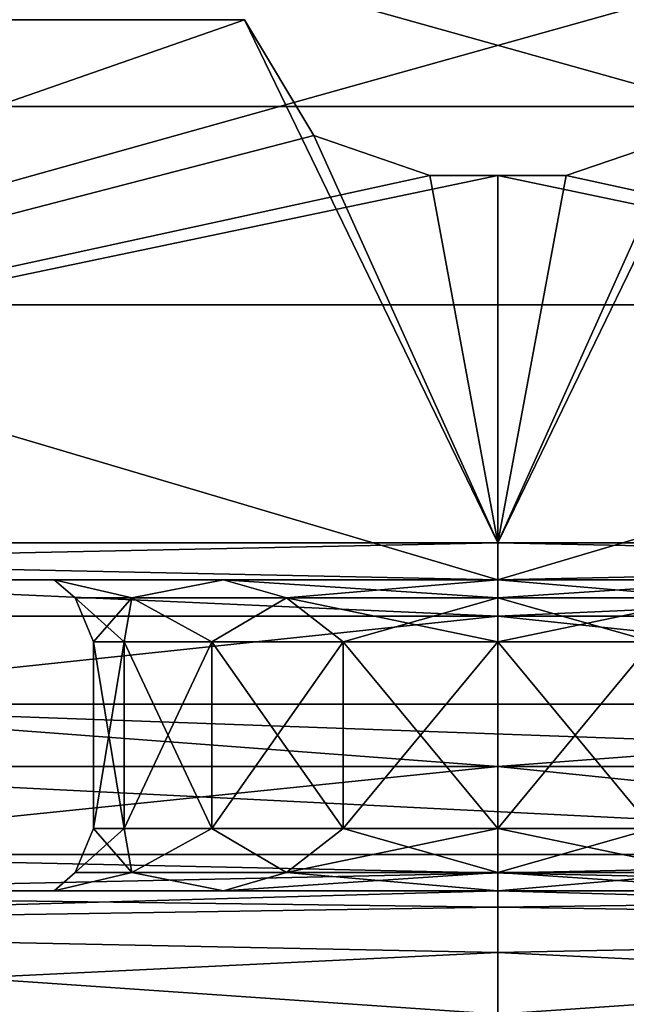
# Model space of a CAD drawing. Header units: millimetres. Extents: x -52 to 52, y -69 to 25.
# Tile 56 of 109: x -3.84 to 1.03, y -6.41 to 1.5. Entities that reach past the tile are written whole.
import ezdxf

# ---------------------------------------------------------------- set-up
doc = ezdxf.new("R2010")
doc.units = ezdxf.units.MM
doc.header["$LTSCALE"] = 65.185185
for name, color, linetype in [('162', 7, 'CONTINUOUS'), ('212', 7, 'CONTINUOUS'), ('213', 7, 'CONTINUOUS'), ('214', 7, 'CONTINUOUS'), ('215', 7, 'CONTINUOUS'), ('216', 7, 'CONTINUOUS'), ('217', 7, 'CONTINUOUS'), ('218', 7, 'CONTINUOUS'), ('219', 7, 'CONTINUOUS'), ('220', 7, 'CONTINUOUS'), ('221', 7, 'CONTINUOUS'), ('222', 7, 'CONTINUOUS'), ('224', 7, 'CONTINUOUS'), ('268', 7, 'CONTINUOUS'), ('270', 7, 'CONTINUOUS'), ('343', 7, 'CONTINUOUS'), ('344', 7, 'CONTINUOUS'), ('345', 7, 'CONTINUOUS'), ('346', 7, 'CONTINUOUS'), ('349', 7, 'CONTINUOUS'), ('357', 7, 'CONTINUOUS'), ('363', 7, 'CONTINUOUS'), ('364', 7, 'CONTINUOUS'), ('379', 7, 'CONTINUOUS'), ('380', 7, 'CONTINUOUS'), ('387', 7, 'CONTINUOUS'), ('388', 7, 'CONTINUOUS'), ('390', 7, 'CONTINUOUS'), ('406', 7, 'CONTINUOUS'), ('419', 7, 'CONTINUOUS'), ('421', 7, 'CONTINUOUS'), ('425', 7, 'CONTINUOUS')]:
    doc.layers.add(name, color=color, linetype=linetype)

msp = doc.modelspace()

# ---------------------------------------------------------------- linework, layer by layer
at = {"layer": '162', "color": 253, "linetype": 'Continuous', "true_color": 0x999999}
for points in [[(-3.5664, -5.5, 38.8411), (-3.5664, -5.5, 41.1589), (-30.3114, -5.5, 33.9333), (-3.5664, -5.5, 38.8411)], [(-30.3114, -5.5, 33.9333), (-3.5664, -5.5, 41.1589), (-19.2752, -5.5, 41.2155), (-30.3114, -5.5, 33.9333)], [(0, -5.5, -36.25), (30.3114, -5.5, -33.9333), (-30.3114, -5.5, -33.9333), (0, -5.5, -36.25)], [(-19.2753, -5.5, -41.2155), (0, -5.5, -36.25), (-30.3114, -5.5, -33.9333), (-19.2753, -5.5, -41.2155)], [(-2.2041, -5.5, 36.9661), (-3.5664, -5.5, 38.8411), (-30.3114, -5.5, 33.9333), (-2.2041, -5.5, 36.9661)], [(0, -5.5, 36.25), (-2.2041, -5.5, 36.9661), (-30.3114, -5.5, 33.9333), (0, -5.5, 36.25)], [(0, -5.5, 36.25), (-30.3114, -5.5, 33.9333), (30.3114, -5.5, 33.9333), (0, -5.5, 36.25)], [(30.3114, -5.5, -33.9333), (27.7745, -5.5, -33.2055), (-30.3114, -5.5, -33.9333), (30.3114, -5.5, -33.9333)], [(-30.3114, -5.5, -33.9333), (27.7745, -5.5, -33.2055), (-27.7743, -5.5, -33.2054), (-30.3114, -5.5, -33.9333)], [(-30.3114, -5.5, 33.9333), (-27.7745, -5.5, 33.2055), (30.3114, -5.5, 33.9333), (-30.3114, -5.5, 33.9333)], [(-27.7745, -5.5, 33.2055), (-11.7794, -5.5, 31.6902), (27.7743, -5.5, 33.2054), (-27.7745, -5.5, 33.2055)], [(30.3114, -5.5, 33.9333), (-27.7745, -5.5, 33.2055), (27.7743, -5.5, 33.2054), (30.3114, -5.5, 33.9333)], [(27.7745, -5.5, -33.2055), (11.7794, -5.5, -31.6902), (-27.7743, -5.5, -33.2054), (27.7745, -5.5, -33.2055)], [(11.7794, -5.5, -31.6902), (-11.7251, -5.5, -31.6971), (-27.7743, -5.5, -33.2054), (11.7794, -5.5, -31.6902)], [(-2.2041, -5.5, -36.9661), (0, -5.5, -36.25), (-19.2753, -5.5, -41.2155), (-2.2041, -5.5, -36.9661)], [(-6.6112, -5.5, -45.0171), (-2.2041, -5.5, -43.0339), (-19.2753, -5.5, -41.2155), (-6.6112, -5.5, -45.0171)], [(-3.5664, -5.5, -38.8411), (-2.2041, -5.5, -36.9661), (-19.2753, -5.5, -41.2155), (-3.5664, -5.5, -38.8411)], [(-3.5664, -5.5, -41.1589), (-3.5664, -5.5, -38.8411), (-19.2753, -5.5, -41.2155), (-3.5664, -5.5, -41.1589)], [(-2.2041, -5.5, -43.0339), (-3.5664, -5.5, -41.1589), (-19.2753, -5.5, -41.2155), (-2.2041, -5.5, -43.0339)], [(-19.2752, -5.5, 41.2155), (0, -5.5, 43.75), (6.6112, -5.5, 45.0171), (-19.2752, -5.5, 41.2155)], [(-3.5664, -5.5, 41.1589), (-2.2041, -5.5, 43.0339), (-19.2752, -5.5, 41.2155), (-3.5664, -5.5, 41.1589)], [(-2.2041, -5.5, 43.0339), (0, -5.5, 43.75), (-19.2752, -5.5, 41.2155), (-2.2041, -5.5, 43.0339)], [(-6.6112, -5.5, 45.0171), (-19.2752, -5.5, 41.2155), (6.6112, -5.5, 45.0171), (-6.6112, -5.5, 45.0171)], [(-11.7794, -5.5, 31.6902), (11.7251, -5.5, 31.6971), (27.7743, -5.5, 33.2054), (-11.7794, -5.5, 31.6902)], [(-10.0945, -5.5, 31.6739), (11.7251, -5.5, 31.6971), (-11.7794, -5.5, 31.6902), (-10.0945, -5.5, 31.6739)], [(-10.0945, -5.5, -31.6739), (-11.7251, -5.5, -31.6971), (10.0945, -5.5, -31.6739), (-10.0945, -5.5, -31.6739)], [(10.0945, -5.5, -31.6739), (-11.7251, -5.5, -31.6971), (11.7794, -5.5, -31.6902), (10.0945, -5.5, -31.6739)], [(0, -5.5, -30.9126), (-10.0945, -5.5, -31.6739), (10.0945, -5.5, -31.6739), (0, -5.5, -30.9126)], [(0, -5.5, 30.9126), (10.0945, -5.5, 31.6739), (-10.0945, -5.5, 31.6739), (0, -5.5, 30.9126)], [(10.0945, -5.5, 31.6739), (11.7251, -5.5, 31.6971), (-10.0945, -5.5, 31.6739), (10.0945, -5.5, 31.6739)], [(0, -5.5, -43.75), (-2.2041, -5.5, -43.0339), (-6.6112, -5.5, -45.0171), (0, -5.5, -43.75)], [(19.2752, -5.5, -41.2155), (0, -5.5, -43.75), (-6.6112, -5.5, -45.0171), (19.2752, -5.5, -41.2155)], [(6.6112, -5.5, -45.0171), (19.2752, -5.5, -41.2155), (-6.6112, -5.5, -45.0171), (6.6112, -5.5, -45.0171)], [(0, -5.5, 43.75), (2.2041, -5.5, 43.0339), (6.6112, -5.5, 45.0171), (0, -5.5, 43.75)], [(2.2041, -5.5, -43.0339), (0, -5.5, -43.75), (19.2752, -5.5, -41.2155), (2.2041, -5.5, -43.0339)], [(0, -5.5, -36.25), (2.2041, -5.5, -36.9661), (30.3114, -5.5, -33.9333), (0, -5.5, -36.25)], [(2.2041, -5.5, 36.9661), (0, -5.5, 36.25), (19.2753, -5.5, 41.2155), (2.2041, -5.5, 36.9661)], [(19.2753, -5.5, 41.2155), (0, -5.5, 36.25), (30.3114, -5.5, 33.9333), (19.2753, -5.5, 41.2155)]]:
    msp.add_3dface(points, dxfattribs=at)
at = {"layer": '212', "color": 253, "linetype": 'Continuous', "true_color": 0x999999}
for points in [[(-3.0026, -5, 38.7563), (-3.25, -3.5, 40), (-3.25, -5, 40), (-3.0026, -5, 38.7563)], [(-3.0026, -3.5, 38.7563), (-3.25, -3.5, 40), (-3.0026, -5, 38.7563), (-3.0026, -3.5, 38.7563)], [(-3.25, -5, 40), (-3.0026, -3.5, 41.2437), (-3.0026, -5, 41.2437), (-3.25, -5, 40)], [(-3.25, -3.5, 40), (-3.0026, -3.5, 41.2437), (-3.25, -5, 40), (-3.25, -3.5, 40)], [(-2.2981, -5, 37.7019), (-3.0026, -3.5, 38.7563), (-3.0026, -5, 38.7563), (-2.2981, -5, 37.7019)], [(-2.2981, -3.5, 37.7019), (-3.0026, -3.5, 38.7563), (-2.2981, -5, 37.7019), (-2.2981, -3.5, 37.7019)], [(-3.0026, -5, 41.2437), (-2.2981, -3.5, 42.2981), (-2.2981, -5, 42.2981), (-3.0026, -5, 41.2437)], [(-3.0026, -3.5, 41.2437), (-2.2981, -3.5, 42.2981), (-3.0026, -5, 41.2437), (-3.0026, -3.5, 41.2437)], [(-1.2437, -5, 36.9974), (-2.2981, -3.5, 37.7019), (-2.2981, -5, 37.7019), (-1.2437, -5, 36.9974)], [(-1.2437, -3.5, 36.9974), (-2.2981, -3.5, 37.7019), (-1.2437, -5, 36.9974), (-1.2437, -3.5, 36.9974)], [(-2.2981, -5, 42.2981), (-1.2437, -3.5, 43.0026), (-1.2437, -5, 43.0026), (-2.2981, -5, 42.2981)], [(-2.2981, -3.5, 42.2981), (-1.2437, -3.5, 43.0026), (-2.2981, -5, 42.2981), (-2.2981, -3.5, 42.2981)], [(0, -5, 36.75), (-1.2437, -3.5, 36.9974), (-1.2437, -5, 36.9974), (0, -5, 36.75)], [(0, -3.5, 36.75), (-1.2437, -3.5, 36.9974), (0, -5, 36.75), (0, -3.5, 36.75)], [(-1.2437, -5, 43.0026), (0, -3.5, 43.25), (0, -5, 43.25), (-1.2437, -5, 43.0026)], [(-1.2437, -3.5, 43.0026), (0, -3.5, 43.25), (-1.2437, -5, 43.0026), (-1.2437, -3.5, 43.0026)]]:
    msp.add_3dface(points, dxfattribs=at)
at = {"layer": '213', "color": 253, "linetype": 'Continuous', "true_color": 0x999999}
for points in [[(-3.0026, -5, -41.2437), (-3.25, -3.5, -40), (-3.25, -5, -40), (-3.0026, -5, -41.2437)], [(-3.0026, -3.5, -41.2437), (-3.25, -3.5, -40), (-3.0026, -5, -41.2437), (-3.0026, -3.5, -41.2437)], [(-3.25, -5, -40), (-3.0026, -3.5, -38.7563), (-3.0026, -5, -38.7563), (-3.25, -5, -40)], [(-3.25, -3.5, -40), (-3.0026, -3.5, -38.7563), (-3.25, -5, -40), (-3.25, -3.5, -40)], [(-2.2981, -5, -42.2981), (-3.0026, -3.5, -41.2437), (-3.0026, -5, -41.2437), (-2.2981, -5, -42.2981)], [(-2.2981, -3.5, -42.2981), (-3.0026, -3.5, -41.2437), (-2.2981, -5, -42.2981), (-2.2981, -3.5, -42.2981)], [(-3.0026, -5, -38.7563), (-2.2981, -3.5, -37.7019), (-2.2981, -5, -37.7019), (-3.0026, -5, -38.7563)], [(-3.0026, -3.5, -38.7563), (-2.2981, -3.5, -37.7019), (-3.0026, -5, -38.7563), (-3.0026, -3.5, -38.7563)], [(-1.2437, -5, -43.0026), (-2.2981, -3.5, -42.2981), (-2.2981, -5, -42.2981), (-1.2437, -5, -43.0026)], [(-1.2437, -3.5, -43.0026), (-2.2981, -3.5, -42.2981), (-1.2437, -5, -43.0026), (-1.2437, -3.5, -43.0026)], [(-2.2981, -5, -37.7019), (-1.2437, -3.5, -36.9974), (-1.2437, -5, -36.9974), (-2.2981, -5, -37.7019)], [(-2.2981, -3.5, -37.7019), (-1.2437, -3.5, -36.9974), (-2.2981, -5, -37.7019), (-2.2981, -3.5, -37.7019)], [(0, -5, -43.25), (-1.2437, -3.5, -43.0026), (-1.2437, -5, -43.0026), (0, -5, -43.25)], [(0, -3.5, -43.25), (-1.2437, -3.5, -43.0026), (0, -5, -43.25), (0, -3.5, -43.25)], [(-1.2437, -5, -36.9974), (0, -3.5, -36.75), (0, -5, -36.75), (-1.2437, -5, -36.9974)], [(-1.2437, -3.5, -36.9974), (0, -3.5, -36.75), (-1.2437, -5, -36.9974), (-1.2437, -3.5, -36.9974)]]:
    msp.add_3dface(points, dxfattribs=at)
at = {"layer": '214', "color": 253, "linetype": 'Continuous', "true_color": 0x999999}
for points in [[(0, -5, -36.75), (0, -3.5, -36.75), (1.2437, -3.5, -36.9974), (0, -5, -36.75)], [(0, -3.5, -43.25), (0, -5, -43.25), (1.2437, -5, -43.0026), (0, -3.5, -43.25)], [(1.2437, -3.5, -43.0026), (0, -3.5, -43.25), (1.2437, -5, -43.0026), (1.2437, -3.5, -43.0026)], [(0, -5, -36.75), (1.2437, -3.5, -36.9974), (1.2437, -5, -36.9974), (0, -5, -36.75)]]:
    msp.add_3dface(points, dxfattribs=at)
at = {"layer": '215', "color": 253, "linetype": 'Continuous', "true_color": 0x999999}
for points in [[(0, -5, 43.25), (0, -3.5, 43.25), (1.2437, -3.5, 43.0026), (0, -5, 43.25)], [(0, -3.5, 36.75), (0, -5, 36.75), (1.2437, -5, 36.9974), (0, -3.5, 36.75)], [(1.2437, -3.5, 36.9974), (0, -3.5, 36.75), (1.2437, -5, 36.9974), (1.2437, -3.5, 36.9974)], [(0, -5, 43.25), (1.2437, -3.5, 43.0026), (1.2437, -5, 43.0026), (0, -5, 43.25)]]:
    msp.add_3dface(points, dxfattribs=at)
at = {"layer": '216', "color": 253, "linetype": 'Continuous', "true_color": 0x999999}
for points in [[(-14.3693, -4.5, -44.2241), (-6.6698, -4, -46.0192), (0, -4.5, -46.5), (-14.3693, -4.5, -44.2241)], [(-6.6698, -4, -46.0192), (6.6698, -4, -46.0192), (0, -4.5, -46.5), (-6.6698, -4, -46.0192)], [(0, -4.5, -46.5), (6.6698, -4, -46.0192), (14.3693, -4.5, -44.2241), (0, -4.5, -46.5)]]:
    msp.add_3dface(points, dxfattribs=at)
at = {"layer": '217', "color": 253, "linetype": 'Continuous', "true_color": 0x999999}
for points in [[(-7.2742, -4.5, 45.9275), (7.2742, -4.5, 45.9275), (-6.6698, -4, 46.0192), (-7.2742, -4.5, 45.9275)], [(-6.6698, -4, 46.0192), (7.2742, -4.5, 45.9275), (6.6698, -4, 46.0192), (-6.6698, -4, 46.0192)]]:
    msp.add_3dface(points, dxfattribs=at)
at = {"layer": '218', "color": 253, "linetype": 'Continuous', "true_color": 0x999999}
for points in [[(-3.5664, -3, 41.1589), (-2.2041, -3, 43.0339), (-2.9414, -3.1464, 41.6982), (-3.5664, -3, 41.1589)], [(-3.5664, -3, 38.8411), (-3.5664, -3, 41.1589), (-3.3964, -3.1464, 40), (-3.5664, -3, 38.8411)], [(-3.3964, -3.1464, 40), (-3.5664, -3, 41.1589), (-2.9414, -3.1464, 41.6982), (-3.3964, -3.1464, 40)], [(-2.2041, -3, 36.9661), (-3.5664, -3, 38.8411), (-2.9414, -3.1464, 38.3018), (-2.2041, -3, 36.9661)], [(-2.9414, -3.1464, 38.3018), (-3.5664, -3, 38.8411), (-3.3964, -3.1464, 40), (-2.9414, -3.1464, 38.3018)], [(-2.9414, -3.1464, 41.6982), (-2.2041, -3, 43.0339), (-1.6982, -3.1464, 42.9414), (-2.9414, -3.1464, 41.6982)], [(-1.6982, -3.1464, 37.0586), (-2.2041, -3, 36.9661), (-2.9414, -3.1464, 38.3018), (-1.6982, -3.1464, 37.0586)], [(-2.2041, -3, 43.0339), (0, -3, 43.75), (-1.6982, -3.1464, 42.9414), (-2.2041, -3, 43.0339)], [(0, -3, 36.25), (-2.2041, -3, 36.9661), (0, -3.1464, 36.6036), (0, -3, 36.25)], [(0, -3.1464, 36.6036), (-2.2041, -3, 36.9661), (-1.6982, -3.1464, 37.0586), (0, -3.1464, 36.6036)], [(-1.6982, -3.1464, 42.9414), (0, -3, 43.75), (0, -3.1464, 43.3964), (-1.6982, -3.1464, 42.9414)], [(-3.0026, -3.5, 38.7563), (-2.9414, -3.1464, 38.3018), (-3.3964, -3.1464, 40), (-3.0026, -3.5, 38.7563)], [(-3.25, -3.5, 40), (-3.3964, -3.1464, 40), (-2.9414, -3.1464, 41.6982), (-3.25, -3.5, 40)], [(-3.25, -3.5, 40), (-3.0026, -3.5, 38.7563), (-3.3964, -3.1464, 40), (-3.25, -3.5, 40)], [(-3.0026, -3.5, 41.2437), (-3.25, -3.5, 40), (-2.9414, -3.1464, 41.6982), (-3.0026, -3.5, 41.2437)], [(-3.0026, -3.5, 38.7563), (-2.2981, -3.5, 37.7019), (-2.9414, -3.1464, 38.3018), (-3.0026, -3.5, 38.7563)], [(-2.2981, -3.5, 42.2981), (-3.0026, -3.5, 41.2437), (-2.9414, -3.1464, 41.6982), (-2.2981, -3.5, 42.2981)], [(-2.2981, -3.5, 37.7019), (-1.6982, -3.1464, 37.0586), (-2.9414, -3.1464, 38.3018), (-2.2981, -3.5, 37.7019)], [(-2.2981, -3.5, 42.2981), (-2.9414, -3.1464, 41.6982), (-1.6982, -3.1464, 42.9414), (-2.2981, -3.5, 42.2981)], [(-1.2437, -3.5, 43.0026), (-2.2981, -3.5, 42.2981), (-1.6982, -3.1464, 42.9414), (-1.2437, -3.5, 43.0026)], [(-2.2981, -3.5, 37.7019), (-1.2437, -3.5, 36.9974), (-1.6982, -3.1464, 37.0586), (-2.2981, -3.5, 37.7019)], [(0, -3.5, 36.75), (0, -3.1464, 36.6036), (-1.6982, -3.1464, 37.0586), (0, -3.5, 36.75)], [(-1.2437, -3.5, 36.9974), (0, -3.5, 36.75), (-1.6982, -3.1464, 37.0586), (-1.2437, -3.5, 36.9974)], [(-1.2437, -3.5, 43.0026), (-1.6982, -3.1464, 42.9414), (0, -3.1464, 43.3964), (-1.2437, -3.5, 43.0026)], [(0, -3.5, 43.25), (-1.2437, -3.5, 43.0026), (0, -3.1464, 43.3964), (0, -3.5, 43.25)]]:
    msp.add_3dface(points, dxfattribs=at)
at = {"layer": '219', "color": 253, "linetype": 'Continuous', "true_color": 0x999999}
for points in [[(0, -3.1464, 43.3964), (0, -3, 43.75), (2.2041, -3, 43.0339), (0, -3.1464, 43.3964)], [(0, -3, 36.25), (0, -3.1464, 36.6036), (1.6982, -3.1464, 37.0586), (0, -3, 36.25)], [(2.2041, -3, 36.9661), (0, -3, 36.25), (1.6982, -3.1464, 37.0586), (2.2041, -3, 36.9661)], [(0, -3.1464, 43.3964), (2.2041, -3, 43.0339), (1.6982, -3.1464, 42.9414), (0, -3.1464, 43.3964)], [(1.2437, -3.5, 43.0026), (0, -3.5, 43.25), (1.6982, -3.1464, 42.9414), (1.2437, -3.5, 43.0026)], [(0, -3.5, 36.75), (1.2437, -3.5, 36.9974), (0, -3.1464, 36.6036), (0, -3.5, 36.75)], [(0, -3.5, 43.25), (0, -3.1464, 43.3964), (1.6982, -3.1464, 42.9414), (0, -3.5, 43.25)], [(0, -3.1464, 36.6036), (1.2437, -3.5, 36.9974), (1.6982, -3.1464, 37.0586), (0, -3.1464, 36.6036)]]:
    msp.add_3dface(points, dxfattribs=at)
at = {"layer": '220', "color": 253, "linetype": 'Continuous', "true_color": 0x999999}
for points in [[(-3.5664, -3, -38.8411), (-2.2041, -3, -36.9661), (-2.9414, -3.1464, -38.3018), (-3.5664, -3, -38.8411)], [(-3.5664, -3, -41.1589), (-3.5664, -3, -38.8411), (-3.3964, -3.1464, -40), (-3.5664, -3, -41.1589)], [(-3.3964, -3.1464, -40), (-3.5664, -3, -38.8411), (-2.9414, -3.1464, -38.3018), (-3.3964, -3.1464, -40)], [(-2.2041, -3, -43.0339), (-3.5664, -3, -41.1589), (-2.9414, -3.1464, -41.6982), (-2.2041, -3, -43.0339)], [(-2.9414, -3.1464, -41.6982), (-3.5664, -3, -41.1589), (-3.3964, -3.1464, -40), (-2.9414, -3.1464, -41.6982)], [(-1.6982, -3.1464, -42.9414), (-2.2041, -3, -43.0339), (-2.9414, -3.1464, -41.6982), (-1.6982, -3.1464, -42.9414)], [(-2.9414, -3.1464, -38.3018), (-2.2041, -3, -36.9661), (-1.6982, -3.1464, -37.0586), (-2.9414, -3.1464, -38.3018)], [(0, -3.1464, -43.3964), (-2.2041, -3, -43.0339), (-1.6982, -3.1464, -42.9414), (0, -3.1464, -43.3964)], [(0, -3, -43.75), (-2.2041, -3, -43.0339), (0, -3.1464, -43.3964), (0, -3, -43.75)], [(-2.2041, -3, -36.9661), (0, -3, -36.25), (-1.6982, -3.1464, -37.0586), (-2.2041, -3, -36.9661)], [(-1.6982, -3.1464, -37.0586), (0, -3, -36.25), (0, -3.1464, -36.6036), (-1.6982, -3.1464, -37.0586)], [(-3.25, -3.5, -40), (-3.3964, -3.1464, -40), (-2.9414, -3.1464, -38.3018), (-3.25, -3.5, -40)], [(-3.0026, -3.5, -41.2437), (-2.9414, -3.1464, -41.6982), (-3.3964, -3.1464, -40), (-3.0026, -3.5, -41.2437)], [(-3.25, -3.5, -40), (-3.0026, -3.5, -41.2437), (-3.3964, -3.1464, -40), (-3.25, -3.5, -40)], [(-3.0026, -3.5, -38.7563), (-3.25, -3.5, -40), (-2.9414, -3.1464, -38.3018), (-3.0026, -3.5, -38.7563)], [(-3.0026, -3.5, -41.2437), (-2.2981, -3.5, -42.2981), (-2.9414, -3.1464, -41.6982), (-3.0026, -3.5, -41.2437)], [(-2.2981, -3.5, -37.7019), (-3.0026, -3.5, -38.7563), (-2.9414, -3.1464, -38.3018), (-2.2981, -3.5, -37.7019)], [(-2.2981, -3.5, -42.2981), (-1.6982, -3.1464, -42.9414), (-2.9414, -3.1464, -41.6982), (-2.2981, -3.5, -42.2981)], [(-2.2981, -3.5, -37.7019), (-2.9414, -3.1464, -38.3018), (-1.6982, -3.1464, -37.0586), (-2.2981, -3.5, -37.7019)], [(-1.2437, -3.5, -36.9974), (-2.2981, -3.5, -37.7019), (-1.6982, -3.1464, -37.0586), (-1.2437, -3.5, -36.9974)], [(-2.2981, -3.5, -42.2981), (-1.2437, -3.5, -43.0026), (-1.6982, -3.1464, -42.9414), (-2.2981, -3.5, -42.2981)], [(0, -3.5, -43.25), (0, -3.1464, -43.3964), (-1.6982, -3.1464, -42.9414), (0, -3.5, -43.25)], [(-1.2437, -3.5, -43.0026), (0, -3.5, -43.25), (-1.6982, -3.1464, -42.9414), (-1.2437, -3.5, -43.0026)], [(-1.2437, -3.5, -36.9974), (-1.6982, -3.1464, -37.0586), (0, -3.1464, -36.6036), (-1.2437, -3.5, -36.9974)], [(0, -3.5, -36.75), (-1.2437, -3.5, -36.9974), (0, -3.1464, -36.6036), (0, -3.5, -36.75)]]:
    msp.add_3dface(points, dxfattribs=at)
at = {"layer": '221', "color": 253, "linetype": 'Continuous', "true_color": 0x999999}
for points in [[(0, -3.1464, -36.6036), (0, -3, -36.25), (2.2041, -3, -36.9661), (0, -3.1464, -36.6036)], [(0, -3, -43.75), (0, -3.1464, -43.3964), (1.6982, -3.1464, -42.9414), (0, -3, -43.75)], [(2.2041, -3, -43.0339), (0, -3, -43.75), (1.6982, -3.1464, -42.9414), (2.2041, -3, -43.0339)], [(0, -3.1464, -36.6036), (2.2041, -3, -36.9661), (1.6982, -3.1464, -37.0586), (0, -3.1464, -36.6036)], [(0, -3.5, -43.25), (1.2437, -3.5, -43.0026), (0, -3.1464, -43.3964), (0, -3.5, -43.25)], [(0, -3.5, -36.75), (0, -3.1464, -36.6036), (1.6982, -3.1464, -37.0586), (0, -3.5, -36.75)], [(1.2437, -3.5, -36.9974), (0, -3.5, -36.75), (1.6982, -3.1464, -37.0586), (1.2437, -3.5, -36.9974)], [(0, -3.1464, -43.3964), (1.2437, -3.5, -43.0026), (1.6982, -3.1464, -42.9414), (0, -3.1464, -43.3964)]]:
    msp.add_3dface(points, dxfattribs=at)
at = {"layer": '222', "color": 253, "linetype": 'Continuous', "true_color": 0x999999}
for points in [[(-10.9664, -65.2087, 27.7485), (-6.6284, 0.8017, 27.7876), (0, -65.2087, 26.9003), (-10.9664, -65.2087, 27.7485)], [(-6.6284, 0.8017, 27.7876), (6.6284, 0.8017, 27.7876), (0, -65.2087, 26.9003), (-6.6284, 0.8017, 27.7876)], [(0, -65.2087, 26.9003), (6.6284, 0.8017, 27.7876), (10.9664, -65.2087, 27.7485), (0, -65.2087, 26.9003)]]:
    msp.add_3dface(points, dxfattribs=at)
at = {"layer": '224', "color": 253, "linetype": 'Continuous', "true_color": 0x999999}
for points in [[(0, -65.2087, -26.9003), (-6.6284, 0.8017, -27.7876), (-10.9664, -65.2087, -27.7485), (0, -65.2087, -26.9003)], [(6.6284, 0.8017, -27.7876), (-6.6284, 0.8017, -27.7876), (0, -65.2087, -26.9003), (6.6284, 0.8017, -27.7876)], [(10.9664, -65.2087, -27.7485), (6.6284, 0.8017, -27.7876), (0, -65.2087, -26.9003), (10.9664, -65.2087, -27.7485)]]:
    msp.add_3dface(points, dxfattribs=at)
at = {"layer": '268', "color": 253, "linetype": 'Continuous', "true_color": 0x999999}
for points in [[(-10.9785, -3.2929, -44.884), (-6.5264, -3, -45.0295), (0, -3.2929, -46.2071), (-10.9785, -3.2929, -44.884)], [(-6.5264, -3, -45.0295), (6.5264, -3, -45.0295), (0, -3.2929, -46.2071), (-6.5264, -3, -45.0295)], [(0, -3.2929, -46.2071), (6.5264, -3, -45.0295), (10.9785, -3.2929, -44.884), (0, -3.2929, -46.2071)], [(-6.6698, -4, -46.0192), (-10.9785, -3.2929, -44.884), (0, -3.2929, -46.2071), (-6.6698, -4, -46.0192)], [(6.6698, -4, -46.0192), (-6.6698, -4, -46.0192), (0, -3.2929, -46.2071), (6.6698, -4, -46.0192)], [(6.6698, -4, -46.0192), (0, -3.2929, -46.2071), (10.9785, -3.2929, -44.884), (6.6698, -4, -46.0192)]]:
    msp.add_3dface(points, dxfattribs=at)
at = {"layer": '270', "color": 253, "linetype": 'Continuous', "true_color": 0x999999}
for points in [[(0, -3.2929, 46.2071), (-6.5264, -3, 45.0295), (-10.9785, -3.2929, 44.884), (0, -3.2929, 46.2071)], [(6.5264, -3, 45.0295), (-6.5264, -3, 45.0295), (0, -3.2929, 46.2071), (6.5264, -3, 45.0295)], [(10.9785, -3.2929, 44.884), (6.5264, -3, 45.0295), (0, -3.2929, 46.2071), (10.9785, -3.2929, 44.884)], [(-6.6698, -4, 46.0192), (0, -3.2929, 46.2071), (-10.9785, -3.2929, 44.884), (-6.6698, -4, 46.0192)], [(-6.6698, -4, 46.0192), (6.6698, -4, 46.0192), (0, -3.2929, 46.2071), (-6.6698, -4, 46.0192)], [(6.6698, -4, 46.0192), (10.9785, -3.2929, 44.884), (0, -3.2929, 46.2071), (6.6698, -4, 46.0192)]]:
    msp.add_3dface(points, dxfattribs=at)
at = {"layer": '343', "color": 253, "linetype": 'Continuous', "true_color": 0x999999}
for points in [[(-3.25, -5, 40), (-3.0026, -5, 41.2437), (-3.3964, -5.3536, 40), (-3.25, -5, 40)], [(-3.0026, -5, 41.2437), (-2.9414, -5.3536, 41.6982), (-3.3964, -5.3536, 40), (-3.0026, -5, 41.2437)], [(-3.25, -5, 40), (-3.3964, -5.3536, 40), (-2.9414, -5.3536, 38.3018), (-3.25, -5, 40)], [(-3.0026, -5, 38.7563), (-3.25, -5, 40), (-2.9414, -5.3536, 38.3018), (-3.0026, -5, 38.7563)], [(-2.2981, -5, 37.7019), (-3.0026, -5, 38.7563), (-2.9414, -5.3536, 38.3018), (-2.2981, -5, 37.7019)], [(-3.0026, -5, 41.2437), (-2.2981, -5, 42.2981), (-2.9414, -5.3536, 41.6982), (-3.0026, -5, 41.2437)], [(-2.2981, -5, 42.2981), (-1.6982, -5.3536, 42.9414), (-2.9414, -5.3536, 41.6982), (-2.2981, -5, 42.2981)], [(-2.2981, -5, 37.7019), (-2.9414, -5.3536, 38.3018), (-1.6982, -5.3536, 37.0586), (-2.2981, -5, 37.7019)], [(-2.2981, -5, 42.2981), (-1.2437, -5, 43.0026), (-1.6982, -5.3536, 42.9414), (-2.2981, -5, 42.2981)], [(-1.2437, -5, 36.9974), (-2.2981, -5, 37.7019), (-1.6982, -5.3536, 37.0586), (-1.2437, -5, 36.9974)], [(-1.2437, -5, 43.0026), (0, -5, 43.25), (-1.6982, -5.3536, 42.9414), (-1.2437, -5, 43.0026)], [(0, -5, 43.25), (0, -5.3536, 43.3964), (-1.6982, -5.3536, 42.9414), (0, -5, 43.25)], [(-1.2437, -5, 36.9974), (-1.6982, -5.3536, 37.0586), (0, -5.3536, 36.6036), (-1.2437, -5, 36.9974)], [(0, -5, 36.75), (-1.2437, -5, 36.9974), (0, -5.3536, 36.6036), (0, -5, 36.75)], [(-2.2041, -5.5, 43.0339), (-3.5664, -5.5, 41.1589), (-2.9414, -5.3536, 41.6982), (-2.2041, -5.5, 43.0339)], [(-3.5664, -5.5, 41.1589), (-3.5664, -5.5, 38.8411), (-3.3964, -5.3536, 40), (-3.5664, -5.5, 41.1589)], [(-3.3964, -5.3536, 40), (-3.5664, -5.5, 38.8411), (-2.9414, -5.3536, 38.3018), (-3.3964, -5.3536, 40)], [(-3.5664, -5.5, 38.8411), (-2.2041, -5.5, 36.9661), (-2.9414, -5.3536, 38.3018), (-3.5664, -5.5, 38.8411)], [(-2.9414, -5.3536, 41.6982), (-3.5664, -5.5, 41.1589), (-3.3964, -5.3536, 40), (-2.9414, -5.3536, 41.6982)], [(-1.6982, -5.3536, 42.9414), (-2.2041, -5.5, 43.0339), (-2.9414, -5.3536, 41.6982), (-1.6982, -5.3536, 42.9414)], [(-2.9414, -5.3536, 38.3018), (-2.2041, -5.5, 36.9661), (-1.6982, -5.3536, 37.0586), (-2.9414, -5.3536, 38.3018)], [(0, -5.3536, 43.3964), (-2.2041, -5.5, 43.0339), (-1.6982, -5.3536, 42.9414), (0, -5.3536, 43.3964)], [(-2.2041, -5.5, 36.9661), (0, -5.5, 36.25), (-1.6982, -5.3536, 37.0586), (-2.2041, -5.5, 36.9661)], [(0, -5.5, 43.75), (-2.2041, -5.5, 43.0339), (0, -5.3536, 43.3964), (0, -5.5, 43.75)], [(-1.6982, -5.3536, 37.0586), (0, -5.5, 36.25), (0, -5.3536, 36.6036), (-1.6982, -5.3536, 37.0586)]]:
    msp.add_3dface(points, dxfattribs=at)
at = {"layer": '344', "color": 253, "linetype": 'Continuous', "true_color": 0x999999}
for points in [[(1.2437, -5, 36.9974), (0, -5, 36.75), (1.6982, -5.3536, 37.0586), (1.2437, -5, 36.9974)], [(0, -5, 36.75), (0, -5.3536, 36.6036), (1.6982, -5.3536, 37.0586), (0, -5, 36.75)], [(0, -5, 43.25), (1.2437, -5, 43.0026), (0, -5.3536, 43.3964), (0, -5, 43.25)], [(0, -5.3536, 43.3964), (1.2437, -5, 43.0026), (1.6982, -5.3536, 42.9414), (0, -5.3536, 43.3964)], [(2.2041, -5.5, 43.0339), (0, -5.5, 43.75), (1.6982, -5.3536, 42.9414), (2.2041, -5.5, 43.0339)], [(0, -5.5, 43.75), (0, -5.3536, 43.3964), (1.6982, -5.3536, 42.9414), (0, -5.5, 43.75)], [(0, -5.5, 36.25), (2.2041, -5.5, 36.9661), (0, -5.3536, 36.6036), (0, -5.5, 36.25)], [(0, -5.3536, 36.6036), (2.2041, -5.5, 36.9661), (1.6982, -5.3536, 37.0586), (0, -5.3536, 36.6036)]]:
    msp.add_3dface(points, dxfattribs=at)
at = {"layer": '345', "color": 253, "linetype": 'Continuous', "true_color": 0x999999}
for points in [[(-3.25, -5, -40), (-3.3964, -5.3536, -40), (-2.9414, -5.3536, -41.6982), (-3.25, -5, -40)], [(-3.0026, -5, -38.7563), (-2.9414, -5.3536, -38.3018), (-3.3964, -5.3536, -40), (-3.0026, -5, -38.7563)], [(-3.25, -5, -40), (-3.0026, -5, -38.7563), (-3.3964, -5.3536, -40), (-3.25, -5, -40)], [(-3.0026, -5, -41.2437), (-3.25, -5, -40), (-2.9414, -5.3536, -41.6982), (-3.0026, -5, -41.2437)], [(-3.0026, -5, -38.7563), (-2.2981, -5, -37.7019), (-2.9414, -5.3536, -38.3018), (-3.0026, -5, -38.7563)], [(-2.2981, -5, -42.2981), (-3.0026, -5, -41.2437), (-2.9414, -5.3536, -41.6982), (-2.2981, -5, -42.2981)], [(-2.2981, -5, -37.7019), (-1.6982, -5.3536, -37.0586), (-2.9414, -5.3536, -38.3018), (-2.2981, -5, -37.7019)], [(-2.2981, -5, -42.2981), (-2.9414, -5.3536, -41.6982), (-1.6982, -5.3536, -42.9414), (-2.2981, -5, -42.2981)], [(-2.2981, -5, -37.7019), (-1.2437, -5, -36.9974), (-1.6982, -5.3536, -37.0586), (-2.2981, -5, -37.7019)], [(-1.2437, -5, -43.0026), (-2.2981, -5, -42.2981), (-1.6982, -5.3536, -42.9414), (-1.2437, -5, -43.0026)], [(-1.2437, -5, -36.9974), (0, -5, -36.75), (-1.6982, -5.3536, -37.0586), (-1.2437, -5, -36.9974)], [(0, -5, -36.75), (0, -5.3536, -36.6036), (-1.6982, -5.3536, -37.0586), (0, -5, -36.75)], [(-1.2437, -5, -43.0026), (-1.6982, -5.3536, -42.9414), (0, -5.3536, -43.3964), (-1.2437, -5, -43.0026)], [(0, -5, -43.25), (-1.2437, -5, -43.0026), (0, -5.3536, -43.3964), (0, -5, -43.25)], [(-2.2041, -5.5, -36.9661), (-3.5664, -5.5, -38.8411), (-2.9414, -5.3536, -38.3018), (-2.2041, -5.5, -36.9661)], [(-3.5664, -5.5, -38.8411), (-3.5664, -5.5, -41.1589), (-3.3964, -5.3536, -40), (-3.5664, -5.5, -38.8411)], [(-2.9414, -5.3536, -38.3018), (-3.5664, -5.5, -38.8411), (-3.3964, -5.3536, -40), (-2.9414, -5.3536, -38.3018)], [(-3.5664, -5.5, -41.1589), (-2.2041, -5.5, -43.0339), (-2.9414, -5.3536, -41.6982), (-3.5664, -5.5, -41.1589)], [(-3.3964, -5.3536, -40), (-3.5664, -5.5, -41.1589), (-2.9414, -5.3536, -41.6982), (-3.3964, -5.3536, -40)], [(-1.6982, -5.3536, -37.0586), (-2.2041, -5.5, -36.9661), (-2.9414, -5.3536, -38.3018), (-1.6982, -5.3536, -37.0586)], [(-2.9414, -5.3536, -41.6982), (-2.2041, -5.5, -43.0339), (-1.6982, -5.3536, -42.9414), (-2.9414, -5.3536, -41.6982)], [(0, -5.5, -36.25), (-2.2041, -5.5, -36.9661), (0, -5.3536, -36.6036), (0, -5.5, -36.25)], [(0, -5.3536, -36.6036), (-2.2041, -5.5, -36.9661), (-1.6982, -5.3536, -37.0586), (0, -5.3536, -36.6036)], [(-2.2041, -5.5, -43.0339), (0, -5.5, -43.75), (-1.6982, -5.3536, -42.9414), (-2.2041, -5.5, -43.0339)], [(-1.6982, -5.3536, -42.9414), (0, -5.5, -43.75), (0, -5.3536, -43.3964), (-1.6982, -5.3536, -42.9414)]]:
    msp.add_3dface(points, dxfattribs=at)
at = {"layer": '346', "color": 253, "linetype": 'Continuous', "true_color": 0x999999}
for points in [[(0, -5.3536, -36.6036), (1.2437, -5, -36.9974), (1.6982, -5.3536, -37.0586), (0, -5.3536, -36.6036)], [(0, -5, -36.75), (1.2437, -5, -36.9974), (0, -5.3536, -36.6036), (0, -5, -36.75)], [(0, -5, -43.25), (0, -5.3536, -43.3964), (1.6982, -5.3536, -42.9414), (0, -5, -43.25)], [(1.2437, -5, -43.0026), (0, -5, -43.25), (1.6982, -5.3536, -42.9414), (1.2437, -5, -43.0026)], [(0, -5.3536, -43.3964), (2.2041, -5.5, -43.0339), (1.6982, -5.3536, -42.9414), (0, -5.3536, -43.3964)], [(0, -5.5, -43.75), (2.2041, -5.5, -43.0339), (0, -5.3536, -43.3964), (0, -5.5, -43.75)], [(2.2041, -5.5, -36.9661), (0, -5.5, -36.25), (1.6982, -5.3536, -37.0586), (2.2041, -5.5, -36.9661)], [(0, -5.5, -36.25), (0, -5.3536, -36.6036), (1.6982, -5.3536, -37.0586), (0, -5.5, -36.25)]]:
    msp.add_3dface(points, dxfattribs=at)
at = {"layer": '349', "color": 253, "linetype": 'Continuous', "true_color": 0x999999}
for points in [[(0, -5.5, 30.9126), (-10.0945, -5.5, 31.6739), (-10.2001, -5.7898, 30.9779), (0, -5.5, 30.9126)], [(0, -5.5, 30.9126), (-10.2001, -5.7898, 30.9779), (0, -5.6325, 30.4152), (0, -5.5, 30.9126)], [(10.2001, -5.7898, 30.9779), (10.0945, -5.5, 31.6739), (0, -5.6325, 30.4152), (10.2001, -5.7898, 30.9779)], [(10.0945, -5.5, 31.6739), (0, -5.5, 30.9126), (0, -5.6325, 30.4152), (10.0945, -5.5, 31.6739)], [(0, -5.6325, 30.4152), (-10.2001, -5.7898, 30.9779), (0, -5.995, 30.0495), (0, -5.6325, 30.4152)], [(10.2001, -5.7898, 30.9779), (0, -5.6325, 30.4152), (0, -5.995, 30.0495), (10.2001, -5.7898, 30.9779)], [(-10.2001, -5.7898, 30.9779), (-10.2445, -6.4913, 30.6853), (0, -5.995, 30.0495), (-10.2001, -5.7898, 30.9779)], [(0, -6.4913, 29.9127), (10.2445, -6.4913, 30.6853), (10.2001, -5.7898, 30.9779), (0, -6.4913, 29.9127)], [(0, -6.4913, 29.9127), (10.2001, -5.7898, 30.9779), (0, -5.995, 30.0495), (0, -6.4913, 29.9127)], [(-10.2445, -6.4913, 30.6853), (0, -6.4913, 29.9127), (0, -5.995, 30.0495), (-10.2445, -6.4913, 30.6853)]]:
    msp.add_3dface(points, dxfattribs=at)
at = {"layer": '357', "color": 253, "linetype": 'Continuous', "true_color": 0x999999}
for points in [[(-10.2001, -5.7898, -30.9779), (-10.0945, -5.5, -31.6739), (0, -5.6325, -30.4152), (-10.2001, -5.7898, -30.9779)], [(-10.0945, -5.5, -31.6739), (0, -5.5, -30.9126), (0, -5.6325, -30.4152), (-10.0945, -5.5, -31.6739)], [(0, -5.5, -30.9126), (10.0945, -5.5, -31.6739), (10.2001, -5.7898, -30.9779), (0, -5.5, -30.9126)], [(0, -5.5, -30.9126), (10.2001, -5.7898, -30.9779), (0, -5.6325, -30.4152), (0, -5.5, -30.9126)], [(-10.2001, -5.7898, -30.9779), (0, -5.6325, -30.4152), (0, -5.995, -30.0495), (-10.2001, -5.7898, -30.9779)], [(0, -5.6325, -30.4152), (10.2001, -5.7898, -30.9779), (0, -5.995, -30.0495), (0, -5.6325, -30.4152)], [(0, -6.4913, -29.9127), (-10.2445, -6.4913, -30.6853), (-10.2001, -5.7898, -30.9779), (0, -6.4913, -29.9127)], [(0, -6.4913, -29.9127), (-10.2001, -5.7898, -30.9779), (0, -5.995, -30.0495), (0, -6.4913, -29.9127)], [(10.2001, -5.7898, -30.9779), (10.2445, -6.4913, -30.6853), (0, -5.995, -30.0495), (10.2001, -5.7898, -30.9779)], [(10.2445, -6.4913, -30.6853), (0, -6.4913, -29.9127), (0, -5.995, -30.0495), (10.2445, -6.4913, -30.6853)]]:
    msp.add_3dface(points, dxfattribs=at)
at = {"layer": '363', "color": 253, "linetype": 'Continuous', "true_color": 0x999999}
for points in [[(-14.3693, -4.5, -44.2241), (0, -4.5, -46.5), (-6.8868, -5.2071, -45.691), (-14.3693, -4.5, -44.2241)], [(-6.8868, -5.2071, -45.691), (0, -4.5, -46.5), (6.8904, -5.2071, -45.6905), (-6.8868, -5.2071, -45.691)], [(0, -4.5, -46.5), (14.3693, -4.5, -44.2241), (6.8904, -5.2071, -45.6905), (0, -4.5, -46.5)], [(-6.6112, -5.5, -45.0171), (-6.8868, -5.2071, -45.691), (6.8904, -5.2071, -45.6905), (-6.6112, -5.5, -45.0171)], [(6.6112, -5.5, -45.0171), (-6.6112, -5.5, -45.0171), (6.8904, -5.2071, -45.6905), (6.6112, -5.5, -45.0171)]]:
    msp.add_3dface(points, dxfattribs=at)
at = {"layer": '364', "color": 253, "linetype": 'Continuous', "true_color": 0x999999}
for points in [[(-7.2742, -4.5, 45.9275), (-6.8871, -5.2071, 45.691), (6.8893, -5.2071, 45.6906), (-7.2742, -4.5, 45.9275)], [(7.2742, -4.5, 45.9275), (-7.2742, -4.5, 45.9275), (6.8893, -5.2071, 45.6906), (7.2742, -4.5, 45.9275)], [(-6.8871, -5.2071, 45.691), (6.6112, -5.5, 45.0171), (6.8893, -5.2071, 45.6906), (-6.8871, -5.2071, 45.691)], [(-6.6112, -5.5, 45.0171), (6.6112, -5.5, 45.0171), (-6.8871, -5.2071, 45.691), (-6.6112, -5.5, 45.0171)]]:
    msp.add_3dface(points, dxfattribs=at)
at = {"layer": '379', "color": 253, "linetype": 'Continuous', "true_color": 0x999999}
for points in [[(-14.7874, 1.5, -45.3691), (-14.0893, -2.704, -47.9333), (-2.0369, 1.5, -47.6746), (-14.7874, 1.5, -45.3691)], [(-14.0893, -2.704, -47.9333), (0, -2.704, -49.9611), (-2.0369, 1.5, -47.6746), (-14.0893, -2.704, -47.9333)], [(-2.0369, 1.5, -47.6746), (0, -2.704, -49.9611), (-1.4791, 0.57, -48.2597), (-2.0369, 1.5, -47.6746)], [(-1.4791, 0.57, -48.2597), (0, -2.704, -49.9611), (-0.5476, 0.2473, -48.4653), (-1.4791, 0.57, -48.2597)], [(0.5476, 0.2473, -48.4653), (14.0893, -2.704, -47.9333), (1.4685, 0.5617, -48.2649), (0.5476, 0.2473, -48.4653)], [(-0.5476, 0.2473, -48.4653), (0, -2.704, -49.9611), (0, 0.2473, -48.4684), (-0.5476, 0.2473, -48.4653)], [(0, 0.2473, -48.4684), (14.0893, -2.704, -47.9333), (0.5476, 0.2473, -48.4653), (0, 0.2473, -48.4684)], [(0, -2.704, -49.9611), (14.0893, -2.704, -47.9333), (0, 0.2473, -48.4684), (0, -2.704, -49.9611)]]:
    msp.add_3dface(points, dxfattribs=at)
at = {"layer": '380', "color": 253, "linetype": 'Continuous', "true_color": 0x999999}
for points in [[(-14.7874, 1.5, 45.3691), (-2.0369, 1.5, 47.6746), (-14.0893, -2.704, 47.9333), (-14.7874, 1.5, 45.3691)], [(-2.0369, 1.5, 47.6746), (-1.4791, 0.57, 48.2597), (-14.0893, -2.704, 47.9333), (-2.0369, 1.5, 47.6746)], [(0, -2.704, 49.9611), (2.0369, 1.5, 47.6746), (14.0893, -2.704, 47.9333), (0, -2.704, 49.9611)], [(1.4685, 0.5617, 48.2649), (2.0369, 1.5, 47.6746), (0, -2.704, 49.9611), (1.4685, 0.5617, 48.2649)], [(-1.4791, 0.57, 48.2597), (-0.5476, 0.2473, 48.4653), (-14.0893, -2.704, 47.9333), (-1.4791, 0.57, 48.2597)], [(0.5476, 0.2473, 48.4653), (1.4685, 0.5617, 48.2649), (0, -2.704, 49.9611), (0.5476, 0.2473, 48.4653)], [(-14.0893, -2.704, 47.9333), (0, 0.2473, 48.4684), (0, -2.704, 49.9611), (-14.0893, -2.704, 47.9333)], [(-0.5476, 0.2473, 48.4653), (0, 0.2473, 48.4684), (-14.0893, -2.704, 47.9333), (-0.5476, 0.2473, 48.4653)], [(0, 0.2473, 48.4684), (0.5476, 0.2473, 48.4653), (0, -2.704, 49.9611), (0, 0.2473, 48.4684)]]:
    msp.add_3dface(points, dxfattribs=at)
at = {"layer": '387', "color": 253, "linetype": 'Continuous', "true_color": 0x999999}
for points in [[(-15.364, -3, -50.2016), (-7.7675, -3, -51.9222), (0, -3, -50.4176), (-15.364, -3, -50.2016)], [(-14.2182, -3, -48.3713), (-15.364, -3, -50.2016), (0, -3, -50.4176), (-14.2182, -3, -48.3713)], [(-7.7675, -3, 51.9222), (-15.364, -3, 50.2016), (7.7675, -3, 51.9222), (-7.7675, -3, 51.9222)], [(7.7675, -3, 51.9222), (-15.364, -3, 50.2016), (0, -3, 50.4176), (7.7675, -3, 51.9222)], [(0, -3, 50.4176), (-15.364, -3, 50.2016), (-14.2182, -3, 48.3713), (0, -3, 50.4176)], [(7.7675, -3, -51.9222), (15.364, -3, -50.2016), (-7.7675, -3, -51.9222), (7.7675, -3, -51.9222)], [(-7.7675, -3, -51.9222), (15.364, -3, -50.2016), (0, -3, -50.4176), (-7.7675, -3, -51.9222)], [(0, -3, -52.5), (7.7675, -3, -51.9222), (-7.7675, -3, -51.9222), (0, -3, -52.5)], [(0, -3, 52.5), (-7.7675, -3, 51.9222), (7.7675, -3, 51.9222), (0, -3, 52.5)], [(15.364, -3, 50.2016), (7.7675, -3, 51.9222), (0, -3, 50.4176), (15.364, -3, 50.2016)], [(14.2182, -3, 48.3713), (15.364, -3, 50.2016), (0, -3, 50.4176), (14.2182, -3, 48.3713)], [(0, -3, -50.4176), (15.364, -3, -50.2016), (14.2182, -3, -48.3713), (0, -3, -50.4176)]]:
    msp.add_3dface(points, dxfattribs=at)
at = {"layer": '388', "color": 253, "linetype": 'Continuous', "true_color": 0x999999}
for points in [[(0, -3, -52.5), (-7.7675, -3, -51.9222), (-7.4551, -0.7918, -51.8511), (0, -3, -52.5)], [(7.4551, -0.7918, -51.8511), (0, -3, -52.5), (-7.4551, -0.7918, -51.8511), (7.4551, -0.7918, -51.8511)], [(7.7675, -3, -51.9222), (0, -3, -52.5), (7.4551, -0.7918, -51.8511), (7.7675, -3, -51.9222)]]:
    msp.add_3dface(points, dxfattribs=at)
at = {"layer": '390', "color": 253, "linetype": 'Continuous', "true_color": 0x999999}
for points in [[(-7.7675, -3, 51.9222), (0, -3, 52.5), (-7.4551, -0.7918, 51.8511), (-7.7675, -3, 51.9222)], [(-7.4551, -0.7918, 51.8511), (0, -3, 52.5), (7.4551, -0.7918, 51.8511), (-7.4551, -0.7918, 51.8511)], [(0, -3, 52.5), (7.7675, -3, 51.9222), (7.4551, -0.7918, 51.8511), (0, -3, 52.5)]]:
    msp.add_3dface(points, dxfattribs=at)
at = {"layer": '406', "color": 253, "linetype": 'Continuous', "true_color": 0x999999}
for points in [[(-14.0893, -2.704, -47.9333), (-14.2182, -3, -48.3713), (0, -3, -50.4176), (-14.0893, -2.704, -47.9333)], [(0, -2.704, -49.9611), (-14.0893, -2.704, -47.9333), (0, -3, -50.4176), (0, -2.704, -49.9611)], [(0, -2.704, -49.9611), (0, -3, -50.4176), (14.2182, -3, -48.3713), (0, -2.704, -49.9611)], [(14.0893, -2.704, -47.9333), (0, -2.704, -49.9611), (14.2182, -3, -48.3713), (14.0893, -2.704, -47.9333)]]:
    msp.add_3dface(points, dxfattribs=at)
at = {"layer": '419', "color": 253, "linetype": 'Continuous', "true_color": 0x999999}
for points in [[(0, -2.704, 49.9611), (0, -3, 50.4176), (-14.2182, -3, 48.3713), (0, -2.704, 49.9611)], [(-14.0893, -2.704, 47.9333), (0, -2.704, 49.9611), (-14.2182, -3, 48.3713), (-14.0893, -2.704, 47.9333)], [(14.0893, -2.704, 47.9333), (14.2182, -3, 48.3713), (0, -3, 50.4176), (14.0893, -2.704, 47.9333)], [(0, -2.704, 49.9611), (14.0893, -2.704, 47.9333), (0, -3, 50.4176), (0, -2.704, 49.9611)]]:
    msp.add_3dface(points, dxfattribs=at)
at = {"layer": '421', "color": 253, "linetype": 'Continuous', "true_color": 0x999999}
for points in [[(6.7591, 3.1869, -49.7438), (-7.4551, -0.7918, -51.8511), (-6.7591, 3.1869, -49.7438), (6.7591, 3.1869, -49.7438)], [(7.4551, -0.7918, -51.8511), (-7.4551, -0.7918, -51.8511), (6.7591, 3.1869, -49.7438), (7.4551, -0.7918, -51.8511)]]:
    msp.add_3dface(points, dxfattribs=at)
at = {"layer": '425', "color": 253, "linetype": 'Continuous', "true_color": 0x999999}
for points in [[(-7.4551, -0.7918, 51.8511), (7.4551, -0.7918, 51.8511), (-6.7591, 3.1869, 49.7438), (-7.4551, -0.7918, 51.8511)], [(-6.7591, 3.1869, 49.7438), (7.4551, -0.7918, 51.8511), (6.7591, 3.1869, 49.7438), (-6.7591, 3.1869, 49.7438)]]:
    msp.add_3dface(points, dxfattribs=at)

doc.saveas('drawing.dxf')
